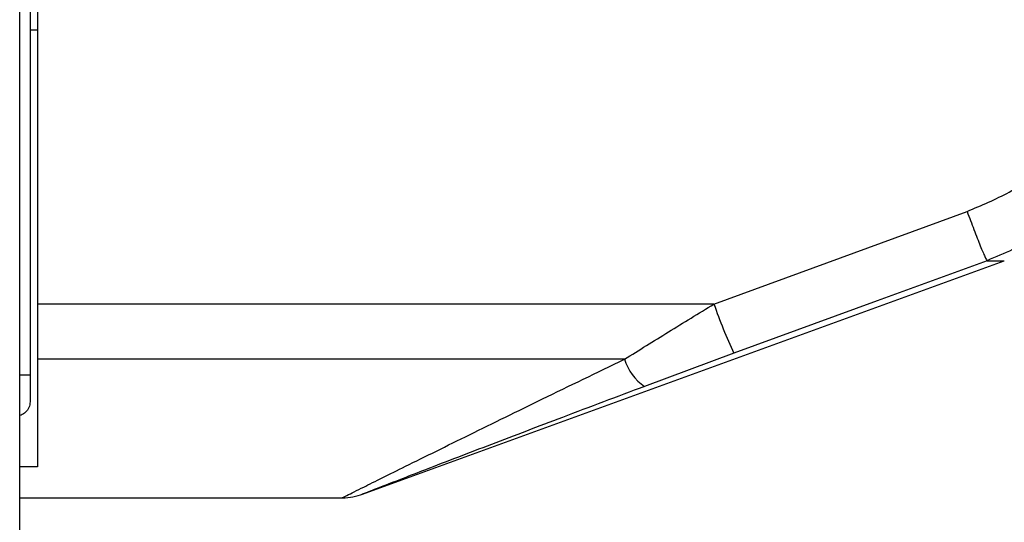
# Paper-space layout '3.5M DUO In Ground Anchor' of a CAD drawing. Header units: millimetres. Extents: x 20 to 26059, y 28 to 17638.
# Tile 21 of 70: x 9228 to 9363, y 5940 to 6009. Entities that reach past the tile are written whole.
import ezdxf

# ---------------------------------------------------------------- set-up
doc = ezdxf.new("R2010")
doc.units = ezdxf.units.MM
doc.layers.add('COMPONENT_GEOMETRY', color=7, linetype='Continuous')
doc.styles.add('SLDTEXTSTYLE0', font='TXT', dxfattribs={"width": 0.75})
doc.dimstyles.new('SLDDIMSTYLE0', dxfattribs={"dimtxt": 150, "dimasz": 6.604, "dimexe": 0, "dimexo": 0.0625, "dimgap": 37.5, "dimtad": 0, "dimtih": 1, "dimtoh": 1, "dimdec": 0, "dimlfac": 0.5, "dimrnd": 1e-09, "dimzin": 12, "dimdsep": 46, "dimtxsty": 'SLDTEXTSTYLE0', "dimsah": 1, "dimcen": 0.09, "dimadec": 0, "dimazin": 3, "dimtfac": 1, "dimtdec": 0, "dimtofl": 0, "dimtmove": 0, "dimatfit": 3, "dimfxl": 1, "dimfrac": 2, "dimtolj": 1, "dimtzin": 12, "dimarcsym": 0})

# ---------------------------------------------------------------- blocks, each defined once
blk = doc.blocks.new('_D_14')
at = {"layer": 'COMPONENT_GEOMETRY', "color": 7, "ltscale": 2}
for p, q in [((14292.54, 6769.07), (14292.54, 4644.13)), ((14292.54, 2281.06), (14292.54, 4406)), ((9299, 2281.06), (14298.89, 2281.06))]:
    blk.add_line(p, q, dxfattribs=at)
for points in [[(14292.54, 6769.07), (14291.52, 6762.46), (14293.55, 6762.46)], [(14292.54, 2281.06), (14293.55, 2287.67), (14291.52, 2287.67)]]:
    blk.add_solid(points, dxfattribs=at)
at = {"layer": 'COMPONENT_GEOMETRY', "color": 7, "ltscale": 2, "insert": (14070.87, 4599.36), "char_height": 150, "attachment_point": 1, "style": 'SLDTEXTSTYLE0'}
blk.add_mtext('2244', dxfattribs=at)

psp = doc.layouts.new('3.5M DUO In Ground Anchor')

# ---------------------------------------------------------------- linework, layer by layer
at = {"color": 8, "linetype": 'Continuous', "lineweight": 25, "ltscale": 2}
for p, q in [((9228.01, 2354.06), (9228.01, 6573.67)), ((9360.21, 5975.93), (9362.56, 5975.93)), ((9228.02, 5960.34), (9229.46, 5960.34))]:
    psp.add_line(p, q, dxfattribs=at)
at = {"color": 7, "linetype": 'Continuous', "lineweight": 25, "ltscale": 2}
for p, q in [((9228.02, 2354.06), (9228.02, 6573.66)), ((9229.46, 6572.5), (9229.46, 5960.34)), ((9230.46, 6018.41), (9230.46, 5970)), ((9229.46, 6007.5), (9230.46, 6007.5)), ((9322.88, 5970), (9357.47, 5982.67)), ((9274.85, 5944.01), (9362.56, 5975.93)), ((9322.88, 5970), (9230.46, 5970)), ((9230.46, 5970), (9230.46, 5962.46)), ((9325.61, 5963.27), (9313.39, 5958.74)), ((9310.66, 5962.46), (9230.46, 5962.46)), ((9230.46, 5962.46), (9230.46, 5947.77)), ((9229.46, 5960.34), (9229.46, 5956.84)), ((9230.46, 5947.77), (9228.02, 5947.77)), ((9228.02, 5943.5), (9272.11, 5943.5))]:
    psp.add_line(p, q, dxfattribs=at)
at = {"color": 7, "linetype": 'Continuous', "lineweight": 25, "ltscale": 2, "flags": 128}
psp.add_lwpolyline([(9360.21, 5975.93), (9345.19, 5970.44), (9325.61, 5963.27)], dxfattribs=at)
at = {"color": 7, "linetype": 'Continuous', "lineweight": 25, "ltscale": 4}
for centre, radius, start, end in [((9380.47, 5989.44), 60.77, 198.6467, 205.5038), ((9317.2, 5964.4), 6.82, 196.5284, 236.0789), ((9272.05, 5951.5), 8, 270.4534, 291.2251)]:
    psp.add_arc(centre, radius, start, end, dxfattribs=at)
at = {"color": 7, "linetype": 'Continuous', "lineweight": 25, "ltscale": 2}
for points, knots in [([(9392.18, 6022.92), (9392.11, 6020.39), (9391.97, 6015.34), (9390.31, 6007.91), (9387.64, 6000.81), (9383.88, 5994.19), (9379.13, 5988.26), (9373.51, 5983.16), (9367.21, 5978.88), (9362.54, 5976.92), (9360.21, 5975.93)], [0, 0, 0, 0, 0.1250781, 0.249956, 0.3753486, 0.5000017, 0.6255516, 0.7498956, 0.8749899, 1, 1, 1, 1]), ([(9357.47, 5982.67), (9359.43, 5983.49), (9363.35, 5985.13), (9368.65, 5988.71), (9373.37, 5993), (9377.37, 5997.97), (9380.53, 6003.53), (9382.78, 6009.5), (9384.18, 6015.77), (9384.29, 6020.02), (9384.34, 6022.15)], [0, 0, 0, 0, 0.124405, 0.249474, 0.373855, 0.49899, 0.623387, 0.749223, 0.874701, 1, 1, 1, 1]), ([(9357.47, 5982.67), (9357.79, 5981.82), (9358.45, 5980.07), (9359.31, 5977.87), (9359.96, 5976.32), (9360.13, 5976.06), (9360.21, 5975.93)], [0, 0, 0, 0, 0.241934, 0.499999, 0.758065, 1, 1, 1, 1]), ([(9310.66, 5962.46), (9312.65, 5963.7), (9316.66, 5966.2), (9320.8, 5968.73), (9322.88, 5970)], [0, 0, 0, 0, 0.496617, 1, 1, 1, 1]), ([(9313.39, 5958.74), (9309.64, 5957.33), (9302.53, 5954.65), (9292.4, 5950.79), (9285.14, 5948), (9280.36, 5946.15), (9277.52, 5945.05), (9275.34, 5944.2), (9274.96, 5944.05), (9274.79, 5943.99)], [0, 0, 0, 0, 0.242161, 0.458267, 0.673438, 0.754304, 0.83496, 0.929923, 1, 1, 1, 1]), ([(9229.46, 5956.84), (9229.44, 5956.57), (9229.39, 5956.04), (9228.98, 5955.35), (9228.5, 5954.91), (9228.14, 5954.81), (9228.02, 5954.78)], [0, 0, 0, 0, 0.296883, 0.594963, 0.863769, 1, 1, 1, 1])]:
    psp.add_open_spline(points, degree=3, knots=knots, dxfattribs=at)
at = {"color": 8, "linetype": 'Continuous', "lineweight": 25, "ltscale": 2}
psp.add_open_spline([(9272.11, 5943.53), (9272.09, 5943.52), (9271.91, 5943.44), (9272.74, 5943.85), (9274.66, 5944.81), (9277.57, 5946.25), (9280.91, 5947.91), (9284.91, 5949.89), (9291.08, 5952.93), (9299.63, 5957.12), (9306.89, 5960.64), (9310.66, 5962.46)], degree=3, knots=[0, 0, 0, 0, 0.00994, 0.088499, 0.191157, 0.272726, 0.356266, 0.458498, 0.560831, 0.772366, 1, 1, 1, 1], dxfattribs=at)

# ---------------------------------------------------------------- dimensions: what is measured, and where the dimension line sits
at = {"layer": 'COMPONENT_GEOMETRY', "color": 7, "ltscale": 2}
dim = psp.add_linear_dim(base=(14292.54, 2281.06), p1=(15999.75, 6769.07), p2=(9296.46, 2281.06), angle=90, dimstyle='SLDDIMSTYLE0', dxfattribs=at)
dim.commit()
dim.dimension.update_dxf_attribs({"geometry": '_D_14', "text_midpoint": (14292.54, 4525.06), "dimtype": 160})

doc.saveas('drawing.dxf')
